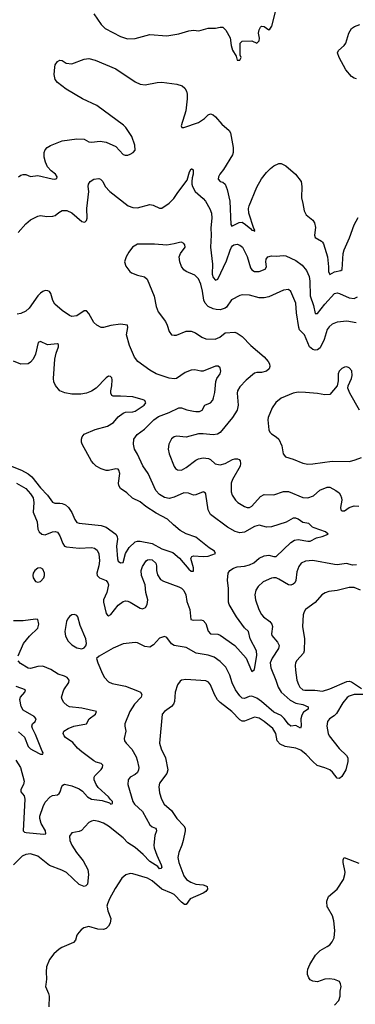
# Model space of a CAD drawing. Header units: inches. Extents: x 2001573 to 2220545, y 644482 to 846830.
# Tile 87 of 256: x 2031020 to 2033780, y 729202 to 737302. Entities that reach past the tile are written whole.
import ezdxf

# ---------------------------------------------------------------- set-up
doc = ezdxf.new("R2010")
doc.units = ezdxf.units.IN
doc.header["$MEASUREMENT"] = 0
doc.layers.add('C0732', color=7, linetype='Continuous')
doc.layers.add('C0733', color=7, linetype='Continuous')

msp = doc.modelspace()

# ---------------------------------------------------------------- linework, layer by layer
at = {"layer": 'C0732', "color": 5, "elevation": 380}
for points in [[(2031739.2, 730000), (2031744, 729970), (2031768.9, 729908.9), (2031764, 729870), (2031750, 729843.9), (2031730, 729824.5), (2031710, 729818.9), (2031661.6, 729821.6), (2031590, 729841), (2031549, 729831), (2031525.5, 729814.5), (2031506.4, 729793.6), (2031490.7, 729770), (2031479.1, 729730), (2031464, 729710), (2031367.3, 729670), (2031344.2, 729655.8), (2031301.8, 729618.2), (2031265.7, 729570), (2031241.1, 729510), (2031237.7, 729470), (2031241.2, 729410), (2031233.9, 729366.1), (2031233.8, 729350), (2031258.5, 729290), (2031261.8, 729270), (2031259.5, 729180.5)], [(2033610, 729195.5), (2033646, 729234), (2033656.9, 729270), (2033656.3, 729310), (2033662.9, 729350), (2033659.6, 729370), (2033649.6, 729389.6), (2033610, 729407.3), (2033568.6, 729411.4), (2033530, 729407.8), (2033470, 729387.3), (2033430, 729391.8), (2033410, 729403.7), (2033398.9, 729418.9), (2033388.3, 729448.3), (2033388.1, 729468.1), (2033391.1, 729490), (2033407.1, 729530), (2033454.1, 729605.9), (2033490, 729644.2), (2033550, 729676.5), (2033570, 729692.2), (2033590, 729715.5), (2033605.3, 729750), (2033613.2, 729810), (2033603.7, 729890), (2033591.7, 729930), (2033550.8, 730000)]]:
    msp.add_lwpolyline(points, dxfattribs=at)
at = {"layer": 'C0733', "color": 5}
for points, elevation in [([(2031630, 737349.7), (2031690, 737263), (2031724.2, 737230), (2031850, 737162.7), (2031905.9, 737145.9), (2031970, 737146.4), (2032090, 737179.3), (2032230, 737168.7), (2032330, 737185.3), (2032410, 737211.5), (2032450, 737215.1), (2032494, 737210), (2032570, 737233.2), (2032630, 737232.7), (2032670, 737240.9), (2032690, 737239.3), (2032716.2, 737216.2), (2032752.3, 737152.3), (2032759.3, 737090), (2032769.4, 737050.6), (2032801.2, 737001.2), (2032809.4, 736970), (2032830, 736968), (2032842, 736990), (2032832, 737010), (2032834, 737110), (2032850, 737126), (2032930, 737128.7), (2032970, 737108.7), (2032990, 737128), (2032991, 737150), (2032984, 737190), (2032990, 737218), (2033000.5, 737239.5), (2033010, 737249), (2033030, 737245.2), (2033070, 737219), (2033076.3, 737223.7), (2033094, 737250), (2033130.6, 737390)], 280), ([(2033790, 736814.3), (2033770, 736820.8), (2033750, 736834.7), (2033702.6, 736890), (2033648, 736990), (2033634.6, 737030), (2033641.3, 737050), (2033688.4, 737090), (2033703.1, 737110), (2033728, 737190), (2033749.5, 737230.5), (2033772.6, 737247.4), (2033818, 737262)], 320), ([(2031010, 736009.4), (2031030, 736023.6), (2031050, 736029.6), (2031070, 736028), (2031110, 736011.2), (2031170, 736019.8), (2031287.4, 735992.6), (2031310.2, 735989.8), (2031324.9, 735995.1), (2031328.4, 736010), (2031314, 736030), (2031278.4, 736058.3), (2031250, 736092.8), (2031232.9, 736130), (2031221.3, 736170), (2031222, 736210), (2031229.2, 736230.8), (2031246, 736250), (2031273.3, 736266.7), (2031370, 736304.4), (2031490, 736322.7), (2031550, 736318), (2031590, 736298.5), (2031610, 736293.6), (2031682.2, 736302.2), (2031730, 736293.6), (2031810, 736258.8), (2031870, 736193.3), (2031886.7, 736186.7), (2031910, 736187.9), (2031930, 736195.4), (2031953.7, 736210), (2031968.7, 736230), (2031967.9, 736270), (2031942, 736342), (2031894.4, 736414.4), (2031875.2, 736435.2), (2031655.9, 736595.9), (2031538, 736650), (2031402.4, 736730), (2031330, 736785.7), (2031311.7, 736810), (2031302.6, 736850), (2031308.6, 736911.4), (2031311.7, 736930), (2031330, 736958.7), (2031350, 736969.6), (2031370, 736965.6), (2031403.2, 736943.2), (2031450, 736939.8), (2031550, 736977.5), (2031590, 736983.2), (2031642, 736970), (2031810, 736897.7), (2031970, 736791), (2032010, 736770.9), (2032053.3, 736766.7), (2032150, 736784.7), (2032190, 736787.1), (2032312.8, 736772.8), (2032357.4, 736757.4), (2032378, 736738), (2032392.8, 736712.8), (2032398, 736690), (2032398.5, 736650), (2032387.3, 736552.7), (2032347.6, 736430), (2032354.6, 736414.6), (2032370, 736415.1), (2032490, 736456.5), (2032539.6, 736490), (2032570, 736519.1), (2032590, 736526.9), (2032610, 736519.7), (2032630, 736502.2), (2032682.7, 736442.7), (2032742.6, 736390), (2032753.3, 736370), (2032776.5, 736250), (2032776.1, 736210), (2032769.8, 736190), (2032695.8, 736070), (2032665.8, 736030), (2032655.3, 736010), (2032652.3, 735990), (2032670, 735971.1), (2032690, 735966.6), (2032709.6, 735950), (2032725.6, 735905.6), (2032748.7, 735810), (2032757.2, 735617.2), (2032764.8, 735604.7), (2032825.3, 735634.7), (2032850, 735635.6), (2032878.1, 735618.1), (2032922.2, 735582.2), (2032930, 735571.1), (2032946.6, 735566.6), (2032950, 735559.3), (2032953, 735570), (2032944.4, 735584.4), (2032903.4, 735710), (2032901.4, 735750), (2032906.6, 735770), (2032970, 735923.5), (2033010, 735992.4), (2033050, 736045.1), (2033082.2, 736077.8), (2033110, 736099.8), (2033150, 736119.7), (2033170, 736119.7), (2033210, 736101), (2033289.7, 736030), (2033334.5, 735970), (2033340.9, 735930), (2033336.6, 735836.6), (2033349.7, 735790), (2033358.7, 735730), (2033376.5, 735696.5), (2033432.1, 735652.1), (2033446, 735630), (2033451.8, 735591.8), (2033443.9, 735530), (2033450.9, 735510.9), (2033501.1, 735481.1), (2033511.6, 735471.6), (2033517.8, 735457.8), (2033552.2, 735350), (2033559.8, 735270), (2033559.1, 735230), (2033570, 735206.3), (2033610, 735227), (2033662.3, 735237.7), (2033672.1, 735247.9), (2033681.2, 735378.8), (2033688.1, 735410), (2033733.3, 735506.7), (2033770, 735613.3), (2033804.3, 735675.7)], 320), ([(2031008.7, 735551.3), (2031070, 735622), (2031110, 735655.1), (2031170, 735687), (2031190, 735691.6), (2031243.8, 735683.8), (2031293.8, 735686.2), (2031310.8, 735690), (2031342.9, 735717.1), (2031368.8, 735731.2), (2031408.9, 735731.1), (2031450, 735712.8), (2031530, 735641.2), (2031550, 735635.6), (2031559.8, 735640.2), (2031570.2, 735649.8), (2031573.8, 735670), (2031572.6, 735750), (2031587.7, 735887.7), (2031582, 735930), (2031584.9, 735950), (2031600.7, 735970), (2031630, 735989.4), (2031670, 735996.2), (2031684, 735990), (2031702.7, 735970), (2031724.5, 735930), (2031760.7, 735890), (2031912, 735770), (2031950, 735757.2), (2031990, 735754.5), (2032090, 735781.3), (2032116.6, 735776.6), (2032170, 735752.6), (2032190, 735751.2), (2032250, 735791.5), (2032288.4, 735830), (2032319.9, 735880.1), (2032397.3, 735982.7), (2032418, 736050), (2032430, 736075.3), (2032434.6, 736074.6), (2032447.3, 736067.3), (2032448, 736030), (2032439, 736001), (2032436, 735970), (2032436, 735950), (2032442.7, 735930), (2032464.5, 735890), (2032530, 735831.2), (2032548.4, 735808.4), (2032585.1, 735745.1), (2032596.8, 735710), (2032600.2, 735670), (2032592.3, 735590), (2032594.6, 735530), (2032588.7, 735430), (2032607, 735290), (2032602.8, 735210), (2032610, 735181.3), (2032630, 735158.3), (2032650, 735167.6), (2032721.8, 735318.2), (2032750, 735407.3), (2032761.8, 735430), (2032770, 735443), (2032782, 735450), (2032810, 735455.1), (2032830, 735447.6), (2032851.2, 735430), (2032890, 735354.5), (2032919.6, 735259.6), (2032930, 735244.2), (2032950, 735230.8), (2032990, 735230.7), (2033039.3, 735250), (2033050.3, 735270), (2033043.2, 735310), (2033046.9, 735333.1), (2033060.5, 735350), (2033090, 735360.5), (2033130, 735355.6), (2033190, 735362.9), (2033210, 735359.5), (2033290, 735321.3), (2033342, 735282), (2033378.2, 735238.2), (2033400.2, 735190), (2033406, 735150), (2033409.9, 735030), (2033437.1, 734950), (2033450, 734885.1), (2033470, 734884.8), (2033530, 734963.1), (2033610, 735048.6), (2033630, 735054.8), (2033650, 735050.9), (2033730, 735012.7), (2033770, 735009.8), (2033797.7, 735022.3)], 340), ([(2033787.4, 734807.4), (2033710, 734821.1), (2033630, 734814.7), (2033590, 734798), (2033564.4, 734775.5), (2033550, 734754.5), (2033523.2, 734670), (2033490, 734603.5), (2033470, 734586.2), (2033450, 734584.1), (2033430, 734588.1), (2033404.2, 734610), (2033361.4, 734710), (2033322.6, 734750), (2033315.4, 734770), (2033296.8, 734890), (2033289.8, 734970), (2033250, 735066), (2033230, 735082), (2033190, 735076.3), (2033070, 735023.5), (2033030, 735014), (2032990, 735015), (2032910, 735036.8), (2032850, 735037.7), (2032830, 735034), (2032762.9, 734997.1), (2032721.7, 734938.3), (2032710, 734929.6), (2032670, 734916.3), (2032637.1, 734917.1), (2032610, 734923.5), (2032570, 734942.4), (2032545.1, 734970), (2032535.1, 734995), (2032523.9, 735070), (2032510, 735125.2), (2032490, 735171.5), (2032460.5, 735200.5), (2032390, 735231.3), (2032370, 735244.7), (2032350.9, 735270.9), (2032337.7, 735310), (2032333, 735350), (2032342.6, 735377.4), (2032381.2, 735430), (2032379.3, 735450), (2032370, 735461.2), (2032351.2, 735471.2), (2032334, 735470), (2032290, 735456.9), (2032230, 735447), (2032130, 735455.1), (2031990, 735455.1), (2031947.7, 735430), (2031917.1, 735390), (2031894.9, 735350), (2031883, 735310), (2031893.2, 735273.2), (2031924.7, 735230), (2031939.8, 735219.8), (2031990, 735199.1), (2032045.8, 735185.8), (2032068.1, 735168.1), (2032126.8, 735026.8), (2032143.2, 734943.2), (2032158.5, 734898.5), (2032218.9, 734818.9), (2032233.7, 734790), (2032250, 734736), (2032270, 734710.7), (2032290, 734705.5), (2032310, 734708.2), (2032390, 734739.5), (2032430, 734740.4), (2032465.2, 734725.3), (2032519.1, 734690), (2032550, 734676.9), (2032626.5, 734673.5), (2032665.2, 734690), (2032710, 734726.8), (2032790.2, 734730.3), (2032810, 734722.4), (2032850, 734694.9), (2032921.3, 734621.3), (2033030, 734528), (2033062.4, 734490), (2033074, 734470), (2033077.6, 734450), (2033072.2, 734430), (2033050, 734409.7), (2033010, 734399.7), (2032970, 734399.3), (2032950, 734394), (2032883, 734337), (2032830, 734282), (2032812.4, 734250), (2032808.7, 734230), (2032817.7, 734130), (2032807.9, 734090), (2032770.9, 734029.1), (2032670, 733905.1), (2032647, 733893), (2032610, 733886.9), (2032530, 733896), (2032490, 733894.5), (2032390, 733867.4), (2032310, 733875.8), (2032290, 733869.6), (2032270, 733853), (2032247.9, 733810), (2032240.9, 733770), (2032250, 733730.8), (2032290, 733626), (2032300.7, 733610), (2032318, 733598), (2032350, 733597.6), (2032390, 733618.9), (2032470, 733679.6), (2032490, 733690.2), (2032530, 733699), (2032573.4, 733693.4), (2032590, 733684.9), (2032627.8, 733647.8), (2032670, 733639.8), (2032710, 733651.9), (2032770, 733683.6), (2032790, 733690.3), (2032810.3, 733690.3), (2032824.4, 733684.4), (2032833.5, 733673.5), (2032837, 733650), (2032832.7, 733630), (2032770, 733518.7), (2032758.6, 733490), (2032758.9, 733418.9), (2032766.3, 733390), (2032794.6, 733350), (2032814, 733330), (2032870, 733296.9), (2032890, 733288.1), (2032910, 733288), (2032930, 733298.9), (2033001.5, 733378.5), (2033030, 733397.2), (2033110, 733394), (2033190, 733419.5), (2033210, 733422), (2033230, 733420.3), (2033350, 733372.2), (2033390, 733368.4), (2033435.2, 733384.8), (2033487.6, 733432.4), (2033550, 733456.9), (2033570, 733456.5), (2033620.4, 733430), (2033646.4, 733410), (2033659.5, 733390), (2033667.4, 733370), (2033668.9, 733350), (2033659.3, 733290), (2033662, 733270), (2033670, 733260.7), (2033690, 733263), (2033729.7, 733290.3), (2033770, 733302.6), (2033810, 733301.1)], 360), ([(2030995.1, 733490), (2031070, 733444.5), (2031110, 733402.4), (2031129.8, 733370), (2031136.5, 733330), (2031130.8, 733250), (2031162.7, 733170), (2031169.9, 733110), (2031179.8, 733090), (2031202.3, 733070), (2031230, 733065), (2031290, 733089.8), (2031312.9, 733092.9), (2031330, 733086), (2031337, 733077), (2031350, 733056.2), (2031373.7, 732993.7), (2031390, 732972), (2031404.9, 732964.9), (2031510, 732955.4), (2031610, 732960.3), (2031634.2, 732954.2), (2031657, 732937), (2031670, 732909), (2031675.3, 732850), (2031670.7, 732810), (2031654.4, 732750), (2031656.8, 732730), (2031676.9, 732710), (2031730, 732688.5), (2031746.4, 732670), (2031750, 732654), (2031738.1, 732590), (2031709.9, 732530.1), (2031708.3, 732510), (2031730, 732418), (2031743.1, 732403.1), (2031750, 732398.7), (2031770, 732408.4), (2031830, 732486.2), (2031870, 732516), (2031890, 732521.7), (2031910, 732519.7), (2031930, 732509.7), (2032010, 732459.7), (2032030, 732455.8), (2032053.7, 732466.3), (2032068.1, 732491.9), (2032074, 732530), (2032058, 732590), (2032052.9, 732652.9), (2032020.8, 732730), (2032018.3, 732770), (2032030, 732803.7), (2032060.5, 732850), (2032070, 732857.6), (2032090, 732862.4), (2032110, 732857.4), (2032139.7, 732830), (2032146.3, 732810), (2032146.6, 732770), (2032154.2, 732734.2), (2032178, 732698), (2032202.5, 732682.5), (2032330, 732637.2), (2032350, 732626), (2032370, 732606), (2032385.6, 732570), (2032395.1, 732515.1), (2032419.2, 732450), (2032428.9, 732368.9), (2032450, 732363.5), (2032510, 732366), (2032530, 732358.7), (2032550, 732333.6), (2032571.2, 732271.2), (2032590, 732251), (2032650, 732247.9), (2032670, 732238.8), (2032790, 732154.3), (2032882.4, 732050), (2032926, 731946), (2032930, 731941.2), (2032950, 731957.2), (2032970, 732075.3), (2032967.6, 732110), (2032914.5, 732210), (2032901.2, 732270), (2032870, 732299.2), (2032802.2, 732390), (2032743.2, 732490), (2032736.1, 732510), (2032736.2, 732623.8), (2032730.2, 732690), (2032735.2, 732750), (2032748.9, 732770), (2032778.4, 732790), (2032810, 732800.2), (2032870, 732806), (2032910, 732816.5), (2032944.8, 732835.2), (2032990, 732871.4), (2033030, 732891.3), (2033070, 732896.2), (2033110, 732885.3), (2033130, 732885.4), (2033250, 733000.7), (2033280.8, 733019.2), (2033310, 733025.4), (2033390, 733012.8), (2033410, 733013.5), (2033460, 733040), (2033508.9, 733051.1), (2033558, 733070), (2033536, 733090), (2033441.5, 733121.5), (2033428.2, 733128.2), (2033396.9, 733156.9), (2033350, 733165.7), (2033310, 733192.9), (2033290, 733200.9), (2033270, 733200.3), (2033212.1, 733167.9), (2033090, 733130.2), (2033050, 733127.3), (2032990, 733144.7), (2032950, 733132.8), (2032870, 733085.2), (2032830, 733080.2), (2032791, 733091), (2032730, 733127.2), (2032590, 733232.2), (2032570, 733270.8), (2032550, 733398), (2032546.9, 733406.9), (2032535.4, 733415.4), (2032530, 733417), (2032470, 733393.4), (2032450, 733390.3), (2032407.7, 733407.8), (2032370, 733410.2), (2032290, 733373.2), (2032250, 733363.9), (2032210, 733371), (2032170, 733395.9), (2032140.6, 733430), (2032075.5, 733570), (2032032.8, 733632.8), (2031990, 733728), (2031965.2, 733770), (2031956.1, 733810), (2031960.2, 733850), (2031987, 733890), (2032046.8, 733933.2), (2032122.4, 734010), (2032162.5, 734037.5), (2032249.5, 734070.5), (2032330, 734108.7), (2032350, 734109.8), (2032393.7, 734093.7), (2032450, 734081), (2032470, 734077.7), (2032499.8, 734080.2), (2032520.3, 734090), (2032542, 734130), (2032590, 734151.2), (2032607.8, 734172.2), (2032615.4, 734190), (2032625.9, 734234.1), (2032634.1, 734325.9), (2032642, 734350), (2032668.3, 734390), (2032674.7, 734410), (2032670, 734439.1), (2032652.3, 734452.3), (2032630, 734452.1), (2032530, 734410.3), (2032510, 734410.3), (2032461.8, 734421.8), (2032430, 734419.6), (2032381.1, 734398.9), (2032310, 734350.4), (2032290, 734347.8), (2032250, 734352.8), (2032143, 734390), (2032090, 734417.8), (2031992.7, 734490), (2031965.1, 734525.1), (2031923.1, 734623.1), (2031898, 734710), (2031910.3, 734770), (2031906, 734790), (2031850, 734796.5), (2031770, 734785.3), (2031710, 734768.8), (2031690, 734770.4), (2031653.4, 734790), (2031630, 734810.4), (2031590, 734884.9), (2031570, 734907.4), (2031550, 734906.5), (2031490, 734864.7), (2031450, 734861.3), (2031430, 734869.1), (2031368.4, 734910), (2031310, 734960.5), (2031292.8, 734992.8), (2031277.4, 735050), (2031265.7, 735065.7), (2031252.2, 735072.2), (2031230, 735073.4), (2031210, 735066.2), (2031190, 735052.1), (2031168.2, 735030), (2031097.6, 734930), (2031070, 734904.6), (2031030, 734885.3), (2030999, 734879)], 340), ([(2030930, 733637.8), (2031036.4, 733596.4), (2031090, 733565.9), (2031120.9, 733540.9), (2031190, 733452.3), (2031249.8, 733390), (2031290, 733332.2), (2031310, 733325.3), (2031350, 733326), (2031370, 733320.8), (2031396.2, 733310), (2031422.4, 733290), (2031447.9, 733247.9), (2031472.6, 733190), (2031490, 733166.9), (2031510, 733161), (2031690, 733142), (2031730, 733126), (2031810.5, 733070.5), (2031822.4, 733050), (2031824.4, 733030), (2031817.7, 732970), (2031825.9, 732865.9), (2031830, 732847.3), (2031850, 732833.6), (2031870, 732837.2), (2031890.2, 732910), (2031921.1, 732958.9), (2031970, 733005.6), (2031990, 733013.4), (2032010, 733013.1), (2032110, 732993.7), (2032189.9, 732949.9), (2032278.7, 732918.7), (2032333.7, 732873.7), (2032410, 732780.9), (2032430, 732764.7), (2032445.6, 732765.6), (2032450, 732762), (2032448.4, 732791.6), (2032428.9, 732870), (2032435.2, 732884.8), (2032450, 732891.6), (2032530, 732885.1), (2032570, 732888.3), (2032631, 732910), (2032622.8, 732930), (2032577.5, 732957.5), (2032470, 733044.6), (2032390, 733073.8), (2032340.6, 733100.6), (2032285.3, 733145.3), (2032234.4, 733194.4), (2032141.3, 733241.3), (2032057.6, 733297.6), (2032010, 733336.5), (2031947.3, 733367.3), (2031900.9, 733410), (2031850, 733446), (2031834.7, 733470), (2031832.2, 733490), (2031842.7, 733570), (2031836.6, 733596.6), (2031830, 733603.6), (2031810, 733607.3), (2031750, 733593.4), (2031730, 733594), (2031690, 733607.3), (2031650, 733630.2), (2031626, 733650), (2031610, 733671.6), (2031532.7, 733810), (2031527.5, 733827.5), (2031527.3, 733850), (2031533.6, 733870), (2031550, 733891.7), (2031639.6, 733930), (2031741.6, 733958.4), (2031791.3, 733988.7), (2031830, 734034.4), (2031870, 734065.5), (2031890, 734073), (2031950, 734074.8), (2031970, 734082.3), (2032044.4, 734130), (2032058, 734150), (2032056.1, 734156.1), (2032048.7, 734168.7), (2032034.9, 734174.9), (2031950, 734198.6), (2031850, 734206), (2031790, 734204.9), (2031777.3, 734210), (2031768.9, 734228.9), (2031769, 734249), (2031777.2, 734290), (2031779.4, 734339.4), (2031776.7, 734356.7), (2031767.9, 734367.9), (2031750, 734368.2), (2031730, 734355.3), (2031648.1, 734271.9), (2031610, 734247.3), (2031570, 734230.2), (2031521.8, 734221.8), (2031450, 734220.3), (2031391.3, 734231.3), (2031350.6, 734250), (2031313.5, 734293.5), (2031302, 734322), (2031297.4, 734350), (2031310.2, 734510), (2031321.1, 734558.9), (2031339.6, 734610), (2031338, 734630), (2031330, 734636.4), (2031250, 734626), (2031190, 734656), (2031173.2, 734646.8), (2031149.1, 734550), (2031132.2, 734510), (2031110, 734483.6), (2031090, 734471.8), (2031030, 734468), (2030970, 734494)], 320), ([(2033813.8, 734090), (2033736.2, 734230), (2033719.3, 734270), (2033722.7, 734290), (2033749.6, 734350), (2033754.9, 734374.9), (2033753, 734413), (2033730, 734437.2), (2033710, 734445.2), (2033690, 734442.7), (2033670, 734432.3), (2033647.7, 734410), (2033638, 734390), (2033639.1, 734330), (2033630.8, 734290), (2033570, 734219.3), (2033530, 734214.7), (2033470, 734227.8), (2033370, 734236.3), (2033310, 734236.9), (2033270, 734229.7), (2033170, 734189.7), (2033127, 734153), (2033097.6, 734110), (2033064.2, 734030), (2033060.3, 734010), (2033068.7, 733928.7), (2033076.3, 733910), (2033090, 733894), (2033130.3, 733870.3), (2033150.5, 733850), (2033175.2, 733795.3), (2033188.2, 733730), (2033206.7, 733706.7), (2033270, 733687.6), (2033350, 733654.6), (2033390, 733646), (2033430, 733647.6), (2033590, 733670.3), (2033731.1, 733668.9), (2033779.4, 733680.6), (2033830, 733701.6)], 380), ([(2033790, 732818), (2033756, 732816), (2033708.1, 732828.1), (2033630, 732817.7), (2033610, 732819.2), (2033430, 732853.7), (2033371.2, 732848.8), (2033335.5, 732830), (2033314.9, 732805.1), (2033300.6, 732759.4), (2033290.2, 732689.8), (2033281.7, 732670), (2033270, 732657.4), (2033250, 732649.8), (2033230, 732652.8), (2033150, 732700.3), (2033130, 732709.8), (2033108.3, 732711.7), (2033090, 732708.5), (2033021.8, 732678.2), (2032980.7, 732639.3), (2032963.1, 732610), (2032955.2, 732570), (2032958.3, 732530), (2032986, 732450), (2033008.9, 732410), (2033025.7, 732390), (2033077.4, 732350), (2033092.7, 732330), (2033098.5, 732310), (2033090.3, 732250.3), (2033094.8, 732234.8), (2033141.7, 732181.7), (2033153.4, 732153.4), (2033148.4, 732130), (2033097.7, 732050), (2033080.2, 732010), (2033084.3, 731970), (2033127.8, 731870), (2033145.9, 731810), (2033171.1, 731770), (2033245.5, 731705.5), (2033290, 731679.6), (2033350, 731667.4), (2033392, 731650), (2033393.7, 731630), (2033354.7, 731605.3), (2033339.3, 731580.7), (2033333.5, 731550), (2033334.5, 731490), (2033330, 731475.1), (2033290, 731495.1), (2033250, 731491.1), (2033230, 731507.1), (2033194.5, 731554.5), (2033170, 731577.3), (2033110, 731604.4), (2033010, 731693.9), (2032970, 731721.9), (2032930, 731737), (2032906.5, 731733.5), (2032870, 731717.7), (2032850, 731721.7), (2032830, 731738.5), (2032793.8, 731790), (2032767.5, 731847.5), (2032747.2, 731910), (2032714.8, 731974.8), (2032670, 732022.4), (2032618.4, 732058.4), (2032570, 732075), (2032471.4, 732091.4), (2032390, 732137.7), (2032290, 732154), (2032267.9, 732167.9), (2032230, 732218.4), (2032210, 732227.3), (2032170, 732214), (2032120.7, 732159.3), (2032090, 732141.1), (2032050, 732146.6), (2031990, 732176.9), (2031970, 732179.7), (2031870, 732166.3), (2031790, 732131.3), (2031674, 732066), (2031652, 732048), (2031662.8, 732010), (2031700.9, 731920.9), (2031717.3, 731890), (2031750, 731854), (2031780.7, 731840.7), (2031890, 731818.3), (2031990, 731781.5), (2032012.7, 731770), (2032025.7, 731750), (2032018.5, 731730), (2031965.2, 731670), (2031926.9, 731610), (2031884.4, 731510), (2031883.8, 731490), (2031892.4, 731450), (2031879.3, 731390), (2031883.1, 731370), (2031895.3, 731350), (2031941.4, 731301.4), (2031977.2, 731237.2), (2031987.2, 731210), (2031999.1, 731150), (2031998, 731130), (2031988.9, 731110), (2031970, 731092.4), (2031928, 731070), (2031912.2, 731050), (2031908.9, 731010), (2031951.3, 730871.3), (2031963.7, 730850), (2032030, 730788.8), (2032090, 730677.6), (2032110, 730660.9), (2032136.3, 730650), (2032142, 730642), (2032145.7, 730630), (2032131.8, 730590), (2032123.2, 730510), (2032126, 730490), (2032149, 730429), (2032183.9, 730350), (2032188, 730330), (2032179.9, 730320.1), (2032170, 730318), (2032155.5, 730335.5), (2032090, 730375.8), (2032034.9, 730434.9), (2031970, 730493.2), (2031910, 730529.8), (2031870, 730570.6), (2031750, 730669), (2031710, 730691.6), (2031670, 730707.2), (2031630, 730713), (2031610, 730709.6), (2031590, 730697), (2031527.3, 730632.7), (2031510, 730622.9), (2031448.4, 730611.6), (2031430, 730586), (2031432.2, 730550), (2031448.7, 730510), (2031486.9, 730450), (2031541.6, 730381.6), (2031579.7, 730310), (2031586.9, 730270), (2031578.5, 730190), (2031564.1, 730175.9), (2031550, 730172), (2031510, 730187.9), (2031406.4, 730286.3), (2031366.4, 730306.3), (2031264, 730344), (2031170, 730419.8), (2031110, 730441), (2031070, 730435.3), (2031039.8, 730420.2), (2030970, 730348.9)], 360), ([(2033823, 732610), (2033770, 732629.8), (2033730, 732630.7), (2033630, 732605.6), (2033562.7, 732597.3), (2033533.2, 732586.8), (2033506, 732570), (2033450, 732506.3), (2033370.4, 732450), (2033358.7, 732430), (2033352.7, 732407.2), (2033344.7, 732310), (2033362, 732210), (2033360.3, 732110), (2033353.1, 732090), (2033298.5, 732030), (2033289.2, 732010), (2033286.5, 731990), (2033287.6, 731950), (2033300.6, 731870), (2033311.7, 731831.7), (2033324, 731810), (2033348.4, 731790), (2033365.5, 731785.4), (2033447.7, 731787.7), (2033510, 731778), (2033570, 731797.5), (2033710, 731859), (2033730, 731861.8), (2033750, 731856.3), (2033830, 731801.5)], 380), ([(2031008.9, 732070), (2031051.3, 732170), (2031099.7, 732230), (2031170, 732295.6), (2031178, 732330), (2031170, 732367.7), (2031150, 732370.2), (2031050, 732357.6), (2030970, 732357.3)], 340), ([(2030987.8, 731210), (2031025.9, 731150), (2031057.6, 731037.6), (2031051.6, 731010), (2031030.8, 730970), (2031029.8, 730950), (2031056.6, 730916.7), (2031063.4, 730890), (2031048.2, 730630), (2031059.1, 730619.1), (2031074.3, 730614.3), (2031216.9, 730603.1), (2031234.4, 730605.6), (2031232.2, 730630), (2031196, 730690), (2031184.7, 730730), (2031186, 730750), (2031212.7, 730830), (2031230, 730865.4), (2031270, 730909.7), (2031290, 730919.1), (2031330, 730926.3), (2031344.2, 730935.8), (2031354, 730950), (2031365.5, 730994.5), (2031373.7, 731006.3), (2031387.9, 731012.1), (2031450, 731000.3), (2031510, 730975.2), (2031536.5, 730956.5), (2031579.1, 730910), (2031610, 730889.4), (2031699.7, 730879.7), (2031758.4, 730858.4), (2031770, 730849.7), (2031784.7, 730855.3), (2031783.1, 730870), (2031765.9, 730885.9), (2031750.2, 730910), (2031666.7, 730986.7), (2031650, 731010.4), (2031632.4, 731050), (2031632.7, 731070), (2031638.9, 731081.1), (2031690, 731135.1), (2031700.2, 731150), (2031704.4, 731170), (2031690, 731183.1), (2031650, 731193.8), (2031630, 731205.3), (2031530, 731280.3), (2031494.4, 731310), (2031456.1, 731356.1), (2031397.8, 731397.8), (2031386.4, 731410), (2031377.6, 731430), (2031384.4, 731450), (2031417.6, 731470), (2031465.7, 731490), (2031570.2, 731509.8), (2031592.6, 731550), (2031642.6, 731590), (2031653, 731610), (2031530, 731639.2), (2031431, 731650), (2031410, 731659.5), (2031383.7, 731683.7), (2031368.2, 731710), (2031364.4, 731730), (2031382.3, 731790), (2031425.2, 731850), (2031426.7, 731870), (2031410, 731891.2), (2031390, 731901.6), (2031336.9, 731916.9), (2031276.1, 731956.1), (2031210, 731984.4), (2031170, 731982.4), (2031110, 731964.9), (2031090, 731967.6), (2031025.9, 732005.9), (2031007.1, 732027.1)], 340), ([(2033848.3, 731751.7), (2033770, 731750.8), (2033730, 731737.6), (2033714.1, 731725.9), (2033678, 731682), (2033625, 731595), (2033605, 731575), (2033568.4, 731550), (2033550.4, 731530), (2033546, 731490), (2033557.3, 731430), (2033566.5, 731410), (2033646.4, 731306.4), (2033706.7, 731250), (2033717.8, 731230), (2033719.1, 731200.9), (2033701.7, 731130), (2033670, 731075.1), (2033650, 731059.6), (2033630, 731061.6), (2033592, 731112), (2033569.6, 731130), (2033530, 731148.8), (2033466.2, 731166.2), (2033430, 731198.4), (2033377.3, 731257.3), (2033333.6, 731293.6), (2033290.3, 731310.3), (2033204.4, 731324.4), (2033163.4, 731343.4), (2033138.8, 731370), (2033125.5, 731430), (2033101.4, 731470), (2033030, 731529.8), (2032990, 731557.1), (2032950, 731565), (2032870, 731531.6), (2032850, 731531.8), (2032830, 731541.7), (2032765.1, 731610), (2032670, 731684.4), (2032647.8, 731707.8), (2032621.5, 731750), (2032590.7, 731830.7), (2032571.7, 731851.7), (2032550, 731862), (2032386.3, 731873.7), (2032350.3, 731869.7), (2032338.9, 731861.1), (2032318.4, 731830), (2032298.7, 731770), (2032294.1, 731694.1), (2032285.5, 731670), (2032268.7, 731651.3), (2032210.4, 731610), (2032192.4, 731590), (2032171.3, 731350), (2032184.3, 731304.3), (2032220.2, 731230), (2032238.9, 731130), (2032230, 731102), (2032170, 731021.2), (2032164.4, 730990), (2032170, 730941), (2032186.5, 730890), (2032208.8, 730850), (2032270, 730795.6), (2032312.1, 730730), (2032370.2, 730670), (2032380.2, 730650), (2032381.8, 730630), (2032365.2, 730550), (2032354, 730510), (2032328.2, 730450), (2032321.5, 730410), (2032327.8, 730370), (2032370, 730260.3), (2032392.3, 730230), (2032426.6, 730206.6), (2032470, 730189.5), (2032530, 730183.8), (2032550, 730177.6), (2032562, 730170), (2032564, 730150), (2032550.2, 730130), (2032530, 730116), (2032422.7, 730070), (2032390, 730024.2), (2032375.4, 730024.6), (2032350, 730041.2), (2032290, 730104.3), (2032270, 730117), (2032190, 730149), (2032110, 730218.5), (2032070, 730241), (2031950, 730275.4), (2031930, 730277.4), (2031893.1, 730266.9), (2031860.5, 730239.5), (2031805.2, 730154.8), (2031757.6, 730070), (2031741.3, 730030), (2031737.6, 730010), (2031739.2, 730000)], 380), ([(2031010, 731444.2), (2031058.6, 731398.6), (2031090, 731323.5), (2031110, 731304), (2031134, 731290), (2031190, 731260.5), (2031210, 731259), (2031214.4, 731270), (2031204.4, 731284.4), (2031150, 731420.5), (2031124.9, 731470), (2031121.3, 731490), (2031126.3, 731510), (2031146.4, 731530), (2031154.4, 731550), (2031140.4, 731570), (2031050, 731620.9), (2031031.8, 731651.8), (2031022.7, 731710), (2031026.5, 731730), (2031062.3, 731770), (2031068, 731790), (2030990, 731815.5)], 320), ([(2033550.8, 730000), (2033550, 730001.3), (2033545.4, 730050), (2033558.8, 730090), (2033629.7, 730150), (2033682, 730230), (2033695.1, 730270), (2033696.9, 730290), (2033679.5, 730370), (2033679.3, 730390), (2033688.7, 730410), (2033810, 730363.7)], 380)]:
    msp.add_lwpolyline(points, dxfattribs=dict(at, elevation=elevation))
at = {"layer": 'C0733', "color": 5, "elevation": 360}
for points in [[(2031190, 732792.3), (2031170, 732789.2), (2031144, 732770), (2031130.8, 732750), (2031128.2, 732730), (2031131, 732710), (2031150, 732681), (2031170, 732676), (2031190, 732681), (2031219, 732710), (2031225.2, 732730), (2031225.2, 732750), (2031210, 732782)], [(2031470, 732409.5), (2031450, 732407), (2031430, 732392.7), (2031412.7, 732370), (2031404.4, 732350), (2031390.3, 732270), (2031397, 732230), (2031417.6, 732190), (2031450, 732158.4), (2031490, 732134.4), (2031530, 732127.7), (2031550, 732134.8), (2031565.2, 732150), (2031569.5, 732170.5), (2031564.2, 732210), (2031517.5, 732317.5), (2031499.5, 732390), (2031490, 732400.9)]]:
    msp.add_lwpolyline(points, close=True, dxfattribs=at)

doc.saveas('drawing.dxf')
